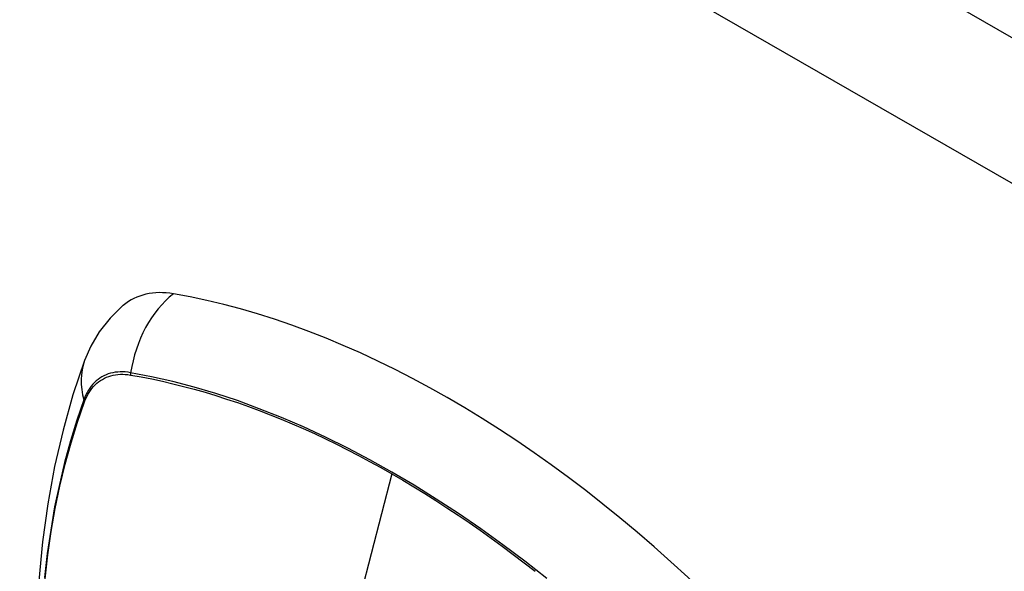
# Model space of a CAD drawing. Header units: inches. Extents: x 338.7 to 398.8, y 128 to 186.9.
# Tile 99 of 110: x 370.901 to 371.99, y 166.86 to 167.471. Entities that reach past the tile are written whole.
import ezdxf

# ---------------------------------------------------------------- set-up
doc = ezdxf.new("R2010")
doc.units = ezdxf.units.IN
doc.header["$MEASUREMENT"] = 0
doc.layers.add('Visible Edges(ANSI)', color=7, linetype='Continuous', lineweight=25)
doc.layers.add('Visible Tangent Edges(ANSI)', color=7, linetype='Continuous', lineweight=25)

msp = doc.modelspace()

# ---------------------------------------------------------------- linework, layer by layer
at = {"layer": 'Visible Edges(ANSI)', "flags": 128}
for points in [[(371.0155, 167.1544), (371.0008, 167.1402), (370.9888, 167.1249), (370.9795, 167.109), (370.9727, 167.0932)], [(370.9727, 167.0932), (370.9598, 167.0551), (370.9488, 167.0159), (370.9395, 166.9756), (370.9319, 166.9343), (370.9261, 166.8922), (370.9219, 166.8491), (370.9195, 166.8053), (370.9187, 166.7607), (370.9195, 166.7154), (370.9219, 166.6696), (370.9259, 166.6232), (370.9315, 166.5763), (370.9387, 166.529), (370.9473, 166.4814), (370.9575, 166.4335), (370.9692, 166.3854)]]:
    msp.add_lwpolyline(points, dxfattribs=at)
at = {"layer": 'Visible Edges(ANSI)'}
for centre, major_axis, start_param, end_param in [((371.1122, 167.0066), (-0.0884, 0.1535), 5.835982, 6.382176), ((371.374, 165.9899), (-0.6483, 1.1259), 5.16346, 5.835982)]:
    msp.add_ellipse(centre, major_axis=major_axis, ratio=0.578093, start_param=start_param, end_param=end_param, dxfattribs=at)
at = {"layer": 'Visible Tangent Edges(ANSI)'}
for p, q in [((368.52, 169.4544), (397.9391, 152.513)), ((397.8691, 152.3917), (368.4499, 169.3331)), ((371.0235, 167.0771), (371.0238, 167.0771)), ((370.9726, 167.0474), (370.9727, 167.0477)), ((371.3126, 166.9677), (371.2647, 166.7819))]:
    msp.add_line(p, q, dxfattribs=at)
at = {"layer": 'Visible Tangent Edges(ANSI)', "flags": 128}
for points in [[(371.0236, 167.0797), (371.0207, 167.0802), (371.0177, 167.0805), (371.0149, 167.0806), (371.0121, 167.0806), (371.0093, 167.0804), (371.0066, 167.0801), (371.0039, 167.0797), (371.0014, 167.079), (370.9989, 167.0783), (370.9964, 167.0773), (370.9941, 167.0763), (370.9918, 167.075), (370.9896, 167.0737), (370.9875, 167.0722), (370.9855, 167.0705), (370.9836, 167.0687), (370.9817, 167.0668), (370.98, 167.0647), (370.9784, 167.0625), (370.9769, 167.0602), (370.9754, 167.0577), (370.9741, 167.0552), (370.9729, 167.0525), (370.9718, 167.0496)], [(371.4842, 166.8516), (371.4599, 166.8707), (371.4355, 166.8891), (371.411, 166.9067), (371.3865, 166.9236), (371.3619, 166.9397), (371.3374, 166.955), (371.3128, 166.9695), (371.2883, 166.9833), (371.2638, 166.9962), (371.2393, 167.0083), (371.2148, 167.0197), (371.1904, 167.0302), (371.166, 167.0398), (371.1418, 167.0487), (371.1178, 167.0566), (371.0939, 167.0637), (371.0703, 167.0699), (371.0468, 167.0752), (371.0236, 167.0797)], [(370.9727, 167.0477), (370.9738, 167.0504), (370.975, 167.053), (370.9763, 167.0555), (370.9777, 167.0579), (370.9792, 167.0601), (370.9808, 167.0623), (370.9825, 167.0643), (370.9843, 167.0662), (370.9862, 167.0679), (370.9882, 167.0695), (370.9902, 167.071), (370.9924, 167.0723), (370.9946, 167.0735), (370.9969, 167.0746), (370.9993, 167.0755), (371.0017, 167.0763), (371.0042, 167.0769), (371.0068, 167.0774), (371.0095, 167.0777), (371.0122, 167.0779), (371.0149, 167.0779), (371.0177, 167.0778), (371.0206, 167.0775), (371.0235, 167.0771)], [(371.0238, 167.0771), (371.0354, 167.075), (371.047, 167.0727), (371.0587, 167.0702), (371.0704, 167.0675), (371.0822, 167.0645), (371.094, 167.0614), (371.1059, 167.058), (371.1178, 167.0544), (371.1298, 167.0505), (371.1418, 167.0465), (371.1539, 167.0422), (371.166, 167.0378), (371.1781, 167.0331), (371.1903, 167.0282), (371.2024, 167.0231), (371.2146, 167.0177), (371.2269, 167.0122), (371.2391, 167.0064), (371.2513, 167.0005), (371.2636, 166.9943), (371.2758, 166.988), (371.2881, 166.9814), (371.3003, 166.9747), (371.3126, 166.9677)], [(370.9718, 167.0496), (370.9641, 167.0272), (370.9569, 167.004), (370.9505, 166.9802), (370.9447, 166.9558), (370.9395, 166.9309), (370.9351, 166.9053), (370.9313, 166.8793), (370.9282, 166.8527)], [(370.9289, 166.8514), (370.932, 166.8778), (370.9358, 166.9038), (370.9402, 166.9292), (370.9454, 166.9541), (370.9512, 166.9783), (370.9577, 167.002), (370.9648, 167.025), (370.9726, 167.0474)], [(371.3126, 166.9677), (371.3248, 166.9606), (371.337, 166.9533), (371.3492, 166.9457), (371.3615, 166.938), (371.3737, 166.93), (371.3859, 166.9219), (371.3982, 166.9136), (371.4104, 166.905), (371.4226, 166.8963), (371.4347, 166.8874), (371.4469, 166.8783), (371.459, 166.869), (371.4711, 166.8596)]]:
    msp.add_lwpolyline(points, dxfattribs=at)
at = {"layer": 'Visible Tangent Edges(ANSI)'}
for centre, major_axis, ratio, start_param, end_param in [((371.1097, 167.0678), (-0.02, -0.1164), 0.735728, 3.82822, 4.736579), ((371.0836, 167.0526), (-0.1109, 0.0406), 0.734358, 0, 0.495362), ((371.0308, 167.0787), (-0.00174, -0.00969), 0.735633, 4.742205, 5.005912), ((370.9811, 167.0499), (0.00925, -0.00335), 0.731254, 3.634308, 3.898015)]:
    msp.add_ellipse(centre, major_axis=major_axis, ratio=ratio, start_param=start_param, end_param=end_param, dxfattribs=at)

doc.saveas('drawing.dxf')
